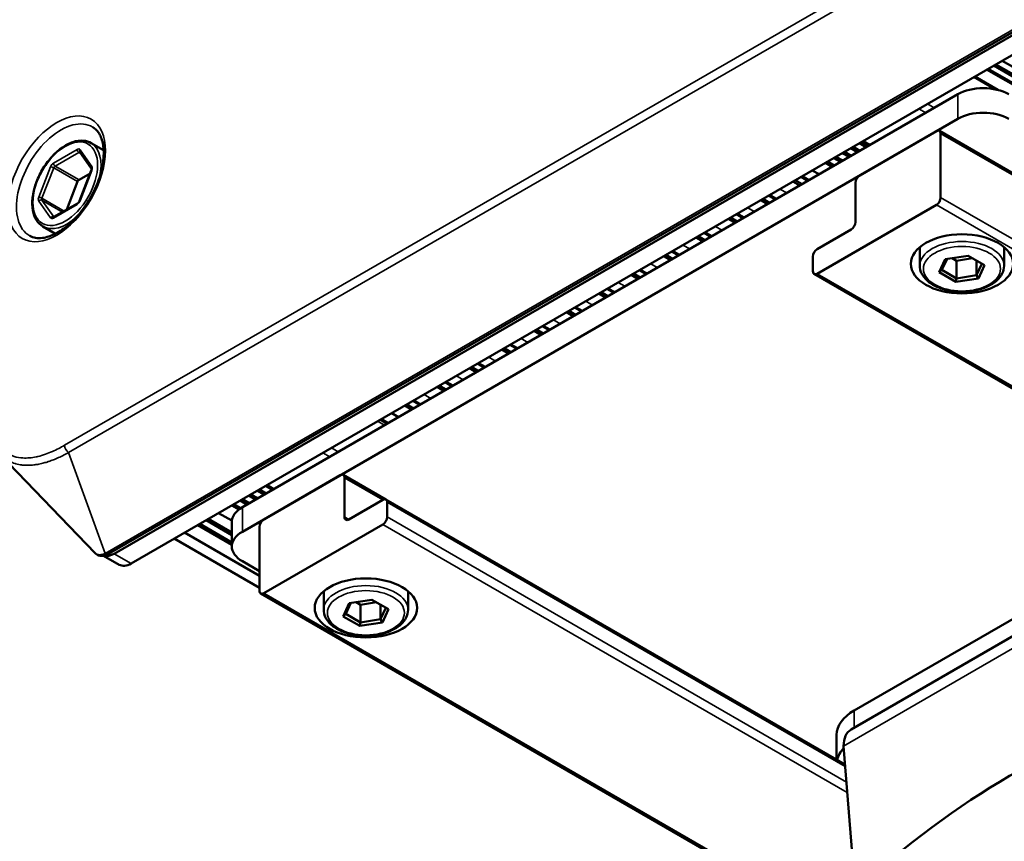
# Paper-space layout 'Sheet_1' of a CAD drawing. Header units: millimetres. Extents: x 0 to 118, y 0 to 118.
# Tile 126 of 206: x 76.2 to 79.41, y 32.08 to 34.76. Entities that reach past the tile are written whole.
import ezdxf

# ---------------------------------------------------------------- set-up
doc = ezdxf.new("R2010")
doc.units = ezdxf.units.MM
doc.layers.add('Visible (ANSI)', color=7, linetype='Continuous', lineweight=50)
doc.layers.add('Visible Narrow (ANSI)', color=7, linetype='Continuous', lineweight=35)

psp = doc.layouts.new('Sheet_1')

# ---------------------------------------------------------------- linework, layer by layer
at = {"layer": 'Visible (ANSI)'}
for p, q in [((79.50907, 34.76193), (76.4854, 33.01622)), ((76.50395, 33.01694), (79.49749, 34.74526)), ((76.55963, 32.9848), (79.55316, 34.71311)), ((79.37955, 34.61288), (84.45974, 31.67982)), ((79.3868, 34.61707), (84.467, 31.68401)), ((79.40755, 34.62904), (84.48774, 31.69599)), ((79.31738, 34.57699), (79.39289, 34.53339)), ((79.36126, 34.60232), (84.44145, 31.66927)), ((79.26182, 34.51919), (76.92335, 33.16908)), ((79.26182, 34.43883), (76.92335, 33.08871)), ((78.94167, 34.25399), (79.19222, 34.39864)), ((82.40353, 32.55125), (79.20206, 34.39962)), ((79.20614, 34.39061), (79.20614, 34.18166)), ((76.42861, 34.35983), (76.46965, 34.33614)), ((78.91974, 34.34741), (78.94201, 34.33455)), ((78.94049, 34.35939), (78.96276, 34.34653)), ((78.94775, 34.36358), (78.97002, 34.35072)), ((78.94843, 34.36397), (78.9707, 34.35112)), ((76.39162, 34.33026), (76.43009, 34.27553)), ((78.86373, 34.31507), (78.886, 34.30221)), ((78.88448, 34.32705), (78.90675, 34.31419)), ((78.89173, 34.33124), (78.914, 34.31838)), ((78.91248, 34.34322), (78.93475, 34.33036)), ((78.85141, 34.28224), (78.82914, 34.2951)), ((78.83572, 34.2989), (78.85799, 34.28604)), ((78.85647, 34.31088), (78.87874, 34.29802)), ((76.38928, 34.23971), (76.42569, 34.26073)), ((76.42926, 34.26994), (76.39072, 34.1706)), ((78.77517, 34.23822), (78.7529, 34.25108)), ((78.78661, 34.27054), (78.80888, 34.25769)), ((76.34888, 34.14203), (76.38446, 34.23371)), ((78.74543, 34.22105), (78.72316, 34.23391)), ((78.75292, 34.22538), (78.73066, 34.23824)), ((78.73073, 34.23829), (78.75302, 34.22543)), ((78.77214, 34.23647), (78.74988, 34.24934)), ((78.92775, 34.1013), (78.92775, 34.22988)), ((78.66635, 34.1754), (78.64409, 34.18826)), ((78.66938, 34.17715), (78.64711, 34.19)), ((76.38448, 34.16258), (76.30739, 34.11807)), ((78.61756, 34.17294), (78.63983, 34.16009)), ((78.64714, 34.1643), (78.62487, 34.17716)), ((78.62495, 34.17721), (78.64723, 34.16436)), ((79.19222, 34.15755), (78.80248, 33.93253)), ((78.56056, 34.11432), (78.5383, 34.12718)), ((78.56359, 34.11607), (78.54132, 34.12893)), ((78.51177, 34.11187), (78.53405, 34.09901)), ((78.54135, 34.10323), (78.51908, 34.11609)), ((78.51916, 34.11613), (78.54144, 34.10328)), ((76.27113, 34.08707), (76.31217, 34.06338)), ((78.45477, 34.05324), (78.43251, 34.06611)), ((78.45781, 34.05499), (78.43553, 34.06785)), ((78.80248, 34.0129), (78.91383, 34.07719)), ((78.40599, 34.05079), (78.42826, 34.03793)), ((78.43556, 34.04215), (78.41329, 34.05501)), ((78.41337, 34.05506), (78.43566, 34.0422)), ((78.32974, 33.98106), (78.30749, 33.99392)), ((78.30762, 33.994), (78.32991, 33.98115)), ((78.34894, 33.99214), (78.32669, 34.00501)), ((78.35202, 33.99392), (78.32975, 34.00677)), ((79.13794, 33.95825), (79.13794, 34.01948)), ((79.41353, 33.95825), (79.41353, 34.01948)), ((78.3002, 33.98972), (78.32247, 33.97686)), ((78.78856, 33.94057), (78.78856, 33.98879)), ((79.22143, 33.97996), (79.20155, 33.93713)), ((79.22699, 33.98083), (79.21033, 33.94492)), ((79.29562, 33.99144), (79.22143, 33.97996)), ((79.25821, 33.97513), (79.24384, 33.98343)), ((79.30999, 33.98314), (79.25821, 33.97513)), ((79.25821, 33.97513), (79.25821, 33.91727)), ((79.34993, 33.96008), (79.29562, 33.99144)), ((79.32362, 33.97527), (79.32362, 33.92739)), ((79.32362, 33.92739), (79.34115, 33.96515)), ((78.21668, 33.91578), (78.19441, 33.92864)), ((78.22396, 33.91998), (78.2017, 33.93285)), ((78.20183, 33.93292), (78.22412, 33.92008)), ((78.24315, 33.93106), (78.2209, 33.94393)), ((78.24623, 33.93284), (78.22396, 33.9457)), ((81.9941, 32.08319), (78.79263, 33.93156)), ((79.20155, 33.93713), (79.21033, 33.94492)), ((79.20155, 33.93713), (79.25586, 33.90577)), ((79.21033, 33.94492), (79.25821, 33.91727)), ((79.33005, 33.91725), (79.34993, 33.96008)), ((79.25586, 33.90577), (79.25821, 33.91727)), ((79.25586, 33.90577), (79.33005, 33.91725)), ((79.25821, 33.91727), (79.32362, 33.92739)), ((79.33005, 33.91725), (79.32362, 33.92739)), ((78.08862, 33.86756), (78.11089, 33.8547)), ((78.11817, 33.8589), (78.09591, 33.87177)), ((78.09604, 33.87185), (78.11833, 33.859)), ((78.13736, 33.86999), (78.11511, 33.88285)), ((78.14044, 33.87176), (78.11817, 33.88462)), ((77.98284, 33.80649), (78.00511, 33.79363)), ((78.01238, 33.79783), (77.99012, 33.81069)), ((77.99026, 33.81077), (78.01254, 33.79792)), ((78.03158, 33.80891), (78.00932, 33.82178)), ((78.03466, 33.81069), (78.01238, 33.82355)), ((77.87705, 33.74541), (77.89932, 33.73255)), ((77.90662, 33.73677), (77.88436, 33.74963)), ((77.88444, 33.74967), (77.90672, 33.73682)), ((77.92583, 33.74786), (77.90357, 33.76072)), ((77.92887, 33.74961), (77.9066, 33.76247)), ((77.77126, 33.68433), (77.79353, 33.67147)), ((77.80083, 33.67569), (77.77857, 33.68855)), ((77.77865, 33.6886), (77.80093, 33.67575)), ((77.82005, 33.68678), (77.79779, 33.69965)), ((77.82308, 33.68853), (77.80081, 33.70139)), ((77.71426, 33.62571), (77.692, 33.63857)), ((77.71729, 33.62746), (77.69502, 33.64032)), ((77.66547, 33.62326), (77.68774, 33.6104)), ((77.69505, 33.61461), (77.67278, 33.62748)), ((77.67286, 33.62752), (77.69514, 33.61467)), ((77.60847, 33.56463), (77.58621, 33.5775)), ((77.6115, 33.56638), (77.58923, 33.57924)), ((77.55969, 33.56218), (77.58196, 33.54932)), ((77.58927, 33.55354), (77.567, 33.56641)), ((77.56707, 33.56644), (77.58935, 33.55359)), ((77.48123, 33.51688), (77.5035, 33.50403)), ((77.50572, 33.5053), (77.48345, 33.51816)), ((77.47617, 33.48825), (77.4539, 33.5011)), ((77.46048, 33.5049), (77.48275, 33.49205)), ((77.39993, 33.44423), (77.37766, 33.45709)), ((77.41137, 33.47655), (77.43364, 33.46369)), ((76.44152, 33.01886), (76.13171, 33.3415)), ((77.2435, 33.27355), (76.99295, 33.1289)), ((77.25334, 33.27453), (77.39254, 33.19416)), ((77.25742, 33.13693), (77.25742, 33.26551)), ((76.97207, 33.22292), (76.99434, 33.21006)), ((76.97933, 33.22711), (77.0016, 33.21425)), ((76.99971, 33.23888), (77.02198, 33.22602)), ((76.91606, 33.19058), (76.93833, 33.17772)), ((76.92332, 33.19477), (76.94559, 33.18191)), ((76.94407, 33.20675), (76.96634, 33.19389)), ((76.95132, 33.21094), (76.97359, 33.19808)), ((77.3827, 33.19319), (77.27134, 33.1289)), ((77.39254, 33.19416), (78.89356, 32.32754)), ((76.91192, 33.16141), (76.88873, 33.1748)), ((76.89531, 33.1786), (76.91778, 33.16563)), ((77.39662, 33.13693), (77.39662, 33.18515)), ((78.92358, 32.50447), (80.094, 33.18021)), ((76.8047, 33.12629), (76.88876, 33.07776)), ((76.88876, 33.08605), (76.81189, 33.13044)), ((76.84571, 33.14997), (76.88898, 33.12499)), ((80.14292, 33.15197), (78.91324, 32.44201)), ((76.88876, 33.0462), (76.77737, 33.11051)), ((76.78395, 33.11431), (76.88876, 33.0538)), ((76.88876, 33.0405), (76.88876, 33.12086)), ((76.97903, 33.10479), (76.97903, 32.89584)), ((76.99295, 32.8878), (77.3827, 33.11282)), ((76.97903, 32.90535), (76.70053, 33.06615)), ((76.73436, 33.08568), (76.97903, 32.94442)), ((76.52026, 32.9809), (76.46955, 33.01017)), ((76.92335, 32.99228), (76.97903, 32.96013)), ((76.98311, 32.88683), (78.82993, 31.82057)), ((77.18922, 32.83316), (77.18922, 32.89439)), ((77.3469, 32.86635), (77.27271, 32.85487)), ((77.40121, 32.83499), (77.3469, 32.86635)), ((77.46481, 32.83316), (77.46481, 32.89439)), ((77.27271, 32.85487), (77.25283, 32.81204)), ((77.27827, 32.85573), (77.26161, 32.81982)), ((77.30949, 32.85004), (77.29512, 32.85834)), ((77.36127, 32.85805), (77.30949, 32.85004)), ((77.30949, 32.85004), (77.30949, 32.79218)), ((77.3749, 32.85018), (77.3749, 32.8023)), ((77.3749, 32.8023), (77.39243, 32.84006)), ((77.38133, 32.79216), (77.40121, 32.83499)), ((77.25283, 32.81204), (77.26161, 32.81982)), ((77.25283, 32.81204), (77.30714, 32.78068)), ((77.26161, 32.81982), (77.30949, 32.79218)), ((77.30949, 32.79218), (77.3749, 32.8023)), ((77.38133, 32.79216), (77.3749, 32.8023)), ((77.30714, 32.78068), (77.30949, 32.79218)), ((77.30714, 32.78068), (77.38133, 32.79216)), ((78.86592, 32.4241), (78.86592, 32.3435)), ((78.9264, 31.91306), (78.88878, 32.38794))]:
    psp.add_line(p, q, dxfattribs=at)
for centre, major_axis, start_param, end_param in [((79.34533, 34.47097), (-0.11811, 0), 3.9269908, 5.4977871), ((79.34533, 34.39061), (0.11811, 0), 0.7853982, 2.3561945), ((79.19222, 34.38257), (0.00984, 0.01705), 5.4977871, 7.0685835), ((78.94167, 34.23792), (0.00984, 0.01705), 0.7853982, 2.3561945), ((76.38928, 34.23328), (0.00394, 0.00682), 0.7853982, 1.8325957), ((79.19222, 34.17363), (-0.00984, -0.01705), 0.7853982, 2.3561945), ((78.91383, 34.09326), (0.00984, 0.01705), 3.9269908, 5.4977871), ((78.80248, 33.99683), (0.00984, 0.01705), 0.7853982, 2.3561945), ((78.80248, 33.94861), (-0.00984, -0.01705), 5.4977871, 7.0685835), ((77.2435, 33.25748), (0.00984, 0.01705), 5.4977871, 7.0685835), ((77.3827, 33.17711), (0.00984, 0.01705), 5.4977871, 7.0685835), ((77.00687, 33.12086), (-0.11811, 0), 5.4977871, 6.2831853), ((76.99295, 33.11282), (0.00984, 0.01705), 0.7853982, 2.3561945), ((77.27134, 33.14497), (-0.00984, -0.01705), 5.4977871, 7.0685835), ((77.3827, 33.1289), (-0.00984, -0.01705), 0.7853982, 2.3561945), ((77.00687, 33.0405), (-0.11811, 0), 5.4977871, 7.0685835), ((76.50395, 33.08123), (-0.03937, -0.06819), 0.1488723, 0.7853982), ((76.55963, 33.04909), (-0.03937, -0.06819), 0, 0.7853982), ((76.99295, 32.90388), (-0.00984, -0.01705), 5.4977871, 7.0685835), ((79.43164, 30.25109), (1.24857, 2.16259), 0.2020906, 1.3687058), ((79.06277, 32.4241), (-0.19685, 0), 5.4977871, 6.2831853), ((78.97229, 32.33972), (-0.05906, 0.10229), 0, 0.7853982), ((79.06277, 32.32767), (-0.19685, 0), 5.7908794, 6.1520552)]:
    psp.add_ellipse(centre, major_axis=major_axis, ratio=0.5773503, start_param=start_param, end_param=end_param, dxfattribs=at)
for centre, major_axis in [((79.27574, 33.96468), (-0.16732, 0)), ((77.32702, 32.83959), (0.16732, 0))]:
    psp.add_ellipse(centre, major_axis=major_axis, ratio=0.5773503, dxfattribs=at)
for points, knots in [([(76.2287, 34.0562), (76.23989, 34.05006), (76.25352, 34.04752), (76.28284, 34.05117), (76.29741, 34.05581), (76.32705, 34.07102), (76.34203, 34.08129), (76.37128, 34.10674), (76.38554, 34.12194), (76.41178, 34.15584), (76.42373, 34.17456), (76.44395, 34.2135), (76.45221, 34.23372), (76.46418, 34.27338), (76.4679, 34.29281), (76.47064, 34.32868), (76.46969, 34.34512), (76.46375, 34.37349), (76.45876, 34.38533), (76.44719, 34.40204), (76.44108, 34.40781), (76.43413, 34.41202)], [3.9393337, 3.9393337, 3.9393337, 3.9393337, 4.3386013, 4.3386013, 4.6569443, 4.6569443, 4.9607875, 4.9607875, 5.26665, 5.26665, 5.5749956, 5.5749956, 5.8838826, 5.8838826, 6.1911658, 6.1911658, 6.4955296, 6.4955296, 6.8021246, 6.8021246, 7.0562406, 7.0562406, 7.0562406, 7.0562406]), ([(76.27113, 34.08707), (76.26271, 34.09193), (76.25557, 34.09894), (76.24429, 34.11663), (76.24031, 34.12747), (76.23587, 34.1522), (76.23562, 34.16625), (76.239, 34.19579), (76.24266, 34.21131), (76.25345, 34.24214), (76.26057, 34.25746), (76.27753, 34.28644), (76.28737, 34.30009), (76.30883, 34.32441), (76.32047, 34.33508), (76.34449, 34.35234), (76.35688, 34.35892), (76.38121, 34.36707), (76.39318, 34.36868), (76.41308, 34.36664), (76.42131, 34.36405), (76.42861, 34.35983)], [2.3561945, 2.3561945, 2.3561945, 2.3561945, 2.6478299, 2.6478299, 2.9559875, 2.9559875, 3.2820183, 3.2820183, 3.610403, 3.610403, 3.9373929, 3.9373929, 4.2637783, 4.2637783, 4.5908444, 4.5908444, 4.9192826, 4.9192826, 5.2447149, 5.2447149, 5.4977871, 5.4977871, 5.4977871, 5.4977871]), ([(76.43008, 34.27557), (76.43008, 34.27557), (76.43008, 34.27556), (76.43011, 34.27546), (76.43017, 34.27526), (76.43023, 34.27465), (76.43024, 34.27425), (76.43016, 34.27327), (76.43007, 34.27269), (76.42978, 34.27143), (76.42957, 34.27075), (76.42929, 34.27002), (76.42928, 34.26998), (76.42926, 34.26994)], [5.90269679, 5.90269679, 5.90269679, 5.90269679, 5.96902604, 5.96902604, 6.17594974, 6.17594974, 6.37642513, 6.37642513, 6.58586464, 6.58586464, 6.79530415, 6.79530415, 6.80678408, 6.80678408, 6.80678408, 6.80678408]), ([(76.39072, 34.1706), (76.39045, 34.16991), (76.39013, 34.16921), (76.38939, 34.16783), (76.38897, 34.16716), (76.38809, 34.16591), (76.38762, 34.16532), (76.38667, 34.16429), (76.38619, 34.16383), (76.38528, 34.16308), (76.38485, 34.16279), (76.38448, 34.16258)], [0.5235988, 0.5235988, 0.5235988, 0.5235988, 0.7330383, 0.7330383, 0.9424778, 0.9424778, 1.1519173, 1.1519173, 1.3613568, 1.3613568, 1.5707963, 1.5707963, 1.5707963, 1.5707963]), ([(76.30739, 34.11807), (76.30712, 34.11791), (76.30688, 34.1178), (76.30652, 34.11766), (76.30639, 34.11762), (76.3063, 34.11761), (76.30629, 34.11761), (76.30629, 34.11761)], [1.57079633, 1.57079633, 1.57079633, 1.57079633, 1.72787596, 1.72787596, 1.88495559, 1.88495559, 1.95128484, 1.95128484, 1.95128484, 1.95128484]), ([(79.41353, 33.95825), (79.41353, 33.9497), (79.41145, 33.94119), (79.40343, 33.92478), (79.39724, 33.91697), (79.38101, 33.90243), (79.37063, 33.89587), (79.34698, 33.88505), (79.33365, 33.88083), (79.3056, 33.87518), (79.2909, 33.87373), (79.26152, 33.87367), (79.24685, 33.87506), (79.21888, 33.88055), (79.20558, 33.88467), (79.18161, 33.89541), (79.17095, 33.90205), (79.15367, 33.91742), (79.14696, 33.92613), (79.13962, 33.94288), (79.13794, 33.95056), (79.13794, 33.95825)], [2.3561945, 2.3561945, 2.3561945, 2.3561945, 2.6313649, 2.6313649, 2.9285724, 2.9285724, 3.2566398, 3.2566398, 3.5912547, 3.5912547, 3.9236513, 3.9236513, 4.2548898, 4.2548898, 4.5872356, 4.5872356, 4.9218198, 4.9218198, 5.2500938, 5.2500938, 5.4977871, 5.4977871, 5.4977871, 5.4977871]), ([(76.4854, 33.01622), (76.48216, 33.01435), (76.47878, 33.01276), (76.47227, 33.01063), (76.46914, 33.00996), (76.46361, 33.00956), (76.46123, 33.00962), (76.45496, 33.01052), (76.45107, 33.01188), (76.4454, 33.01531), (76.44333, 33.01698), (76.44152, 33.01886)], [0, 0, 0, 0, 0.03183893, 0.03183893, 0.05908472, 0.05908472, 0.07919938, 0.07919938, 0.11272539, 0.11272539, 0.13487, 0.13487, 0.13487, 0.13487]), ([(77.46481, 32.83316), (77.46481, 32.82461), (77.46273, 32.81609), (77.45471, 32.79968), (77.44852, 32.79187), (77.43229, 32.77734), (77.42191, 32.77078), (77.39826, 32.75995), (77.38493, 32.75574), (77.35688, 32.75009), (77.34218, 32.74864), (77.3128, 32.74858), (77.29813, 32.74996), (77.27016, 32.75546), (77.25686, 32.75957), (77.23289, 32.77032), (77.22223, 32.77696), (77.20495, 32.79232), (77.19824, 32.80104), (77.19091, 32.81779), (77.18922, 32.82546), (77.18922, 32.83316)], [2.3561945, 2.3561945, 2.3561945, 2.3561945, 2.6313649, 2.6313649, 2.9285724, 2.9285724, 3.2566398, 3.2566398, 3.5912547, 3.5912547, 3.9236513, 3.9236513, 4.2548898, 4.2548898, 4.5872356, 4.5872356, 4.9218198, 4.9218198, 5.2500938, 5.2500938, 5.4977871, 5.4977871, 5.4977871, 5.4977871])]:
    psp.add_open_spline(points, degree=3, knots=knots, dxfattribs=at)
at = {"layer": 'Visible Narrow (ANSI)'}
for p, q in [((76.34186, 33.37136), (78.9529, 34.87885)), ((78.96634, 34.85503), (76.35529, 33.34754)), ((76.47507, 33.01748), (79.49874, 34.7632)), ((79.38149, 34.53589), (79.31385, 34.57494)), ((79.35647, 34.59955), (84.43666, 31.6665)), ((84.43742, 31.66694), (79.35723, 34.59999)), ((79.26182, 34.43883), (79.26182, 34.51919)), ((79.16299, 34.48785), (79.18526, 34.47499)), ((79.15742, 34.45892), (79.13515, 34.47178)), ((82.40761, 32.54224), (79.20614, 34.39061)), ((78.9542, 34.3673), (78.97647, 34.35444)), ((76.30576, 34.29436), (76.38285, 34.33886)), ((76.38842, 34.32922), (76.31133, 34.28471)), ((76.39504, 34.3254), (76.38842, 34.32922)), ((76.43104, 34.28317), (76.39249, 34.338)), ((76.29612, 34.28236), (76.25758, 34.18302)), ((76.31133, 34.28471), (76.38928, 34.23971)), ((76.30651, 34.27872), (76.26797, 34.17938)), ((76.38446, 34.23371), (76.30651, 34.27872)), ((76.39249, 34.17097), (76.43104, 34.27031)), ((78.68082, 34.20947), (78.70309, 34.19661)), ((76.25758, 34.17016), (76.29612, 34.11533)), ((76.26797, 34.17938), (76.34077, 34.13734)), ((76.26797, 34.17295), (76.30651, 34.11811)), ((76.3352, 34.13413), (76.26797, 34.17295)), ((76.38285, 34.15897), (76.30576, 34.11447)), ((82.39369, 32.30918), (79.19222, 34.15755)), ((79.20614, 34.18166), (82.40761, 32.33329)), ((78.57503, 34.14839), (78.5973, 34.13553)), ((76.30651, 34.11811), (76.30697, 34.11785)), ((78.46924, 34.08731), (78.49151, 34.07445)), ((78.36346, 34.02624), (78.38573, 34.01338)), ((78.25767, 33.96516), (78.27994, 33.9523)), ((78.80248, 33.93253), (82.00394, 32.08417)), ((78.15188, 33.90408), (78.17415, 33.89122)), ((78.04609, 33.84301), (78.06836, 33.83015)), ((77.9403, 33.78193), (77.96257, 33.76907)), ((77.83452, 33.72085), (77.85679, 33.708)), ((77.72873, 33.65978), (77.751, 33.64692)), ((77.62294, 33.5987), (77.64521, 33.58584)), ((77.51715, 33.53762), (77.53942, 33.52477)), ((77.3874, 33.43699), (77.36513, 33.44985)), ((77.3725, 33.45411), (77.39477, 33.44125)), ((77.21427, 33.36275), (77.23654, 33.3499)), ((76.47507, 33.01748), (76.35529, 33.34754)), ((77.2087, 33.33382), (77.18643, 33.34668)), ((77.3827, 33.19319), (77.25742, 33.26551)), ((77.00548, 33.24221), (77.02775, 33.22935)), ((76.92335, 33.16908), (76.92335, 33.08871)), ((78.89412, 32.32057), (77.39662, 33.18515)), ((77.25742, 33.13693), (77.27134, 33.1289)), ((77.39662, 33.13693), (78.89812, 32.27004)), ((78.90079, 32.23635), (77.3827, 33.11282)), ((80.14153, 33.11122), (78.88878, 32.38794)), ((76.50395, 33.01694), (76.55963, 32.9848)), ((76.99295, 32.8878), (78.83416, 31.82478)), ((78.92358, 32.50447), (78.92358, 32.44798))]:
    psp.add_line(p, q, dxfattribs=at)
for centre, major_axis in [((76.31647, 34.24274), (-0.11256, -0.19497)), ((76.34431, 34.22667), (-0.0748, -0.12956)), ((79.27574, 33.94861), (-0.12598, 0)), ((77.32702, 32.82351), (-0.12598, 0))]:
    psp.add_ellipse(centre, major_axis=major_axis, ratio=0.5773503, dxfattribs=at)
for centre, major_axis, ratio, start_param, end_param in [((76.33014, 34.23484), (0.10272, 0.17792), 0.5773503, 6.2708424, 9.4371209), ((76.34987, 34.22345), (0.07874, 0.13638), 0.5773503, 5.2097093, 6.2831853), ((76.38285, 34.32601), (0.00787, 0.01364), 0.5773503, 6.0213859, 7.0685835), ((76.38842, 34.33565), (-0.00394, 0.00682), 0.5773503, 0.7853982, 2.3561945), ((76.38842, 34.32279), (0.00394, 0.00682), 0.5773503, 0.1004062, 0.7853982), ((76.39806, 34.33479), (-0.00644, -0.00453), 0.7886751, 5.0632684, 6.2831853), ((76.30576, 34.2815), (-0.00787, -0.01364), 0.5773503, 3.9269908, 4.9741884), ((76.30169, 34.27915), (-0.00734, 0.00285), 0.2113249, 4.0804747, 5.651271), ((76.31133, 34.29114), (0.00394, -0.00682), 0.5773503, 3.9269908, 5.4977871), ((76.31133, 34.27829), (-0.00394, -0.00682), 0.5773503, 3.9269908, 4.9741884), ((76.43661, 34.27995), (-0.00644, -0.00453), 0.7886751, 5.0632684, 6.2618612), ((76.42139, 34.27117), (0.00787, 0.01364), 0.5773503, 4.9741884, 6.0213859), ((76.43661, 34.2671), (-0.00734, 0.00285), 0.2113249, 5.651271, 6.2831853), ((76.26722, 34.18216), (-0.00787, -0.01364), 0.5773503, 4.9741884, 6.0213859), ((76.26314, 34.17981), (0.00734, -0.00285), 0.2113249, 0.938882, 2.5096783), ((76.26314, 34.16695), (0.00644, 0.00453), 0.7886751, 0.3508794, 1.9216757), ((76.27279, 34.17894), (-0.00394, -0.00682), 0.5773503, 4.9741884, 6.0213859), ((76.38285, 34.17183), (0.00787, 0.01364), 0.5773503, 3.9269908, 4.9741884), ((76.38842, 34.15576), (-0.00394, 0.00682), 0.5773503, 0, 0.7853982), ((76.39806, 34.16776), (-0.00734, 0.00285), 0.2113249, 5.651271, 6.2831853), ((76.34987, 34.22345), (-0.07874, -0.13638), 0.5773503, 0, 1.0734761), ((76.30169, 34.11211), (0.00644, 0.00453), 0.7886751, 0.3508794, 1.9216757), ((76.30576, 34.12733), (-0.00787, -0.01364), 0.5773503, 6.0213859, 7.0685835), ((76.31133, 34.11125), (-0.00394, 0.00682), 0.5773503, 0, 0.7853982), ((76.31133, 34.12411), (-0.00394, -0.00682), 0.5773503, 6.0213859, 6.1152796), ((79.27574, 33.95825), (-0.1378, 0), 0.5773503, 3.1415927, 6.2831853), ((76.35578, 33.36333), (0.00984, -0.01705), 0.5773503, 3.9269908, 5.4628807), ((76.47556, 33.03327), (0.00984, -0.01705), 0.5773503, 5.4628806, 6.2831853), ((77.32702, 32.83316), (-0.1378, 0), 0.5773503, 3.1415927, 6.2831853)]:
    psp.add_ellipse(centre, major_axis=major_axis, ratio=ratio, start_param=start_param, end_param=end_param, dxfattribs=at)
for points, knots in [([(76.34186, 33.37136), (76.33553, 33.36771), (76.3292, 33.36424), (76.32288, 33.36099), (76.31593, 33.3574), (76.30898, 33.35407), (76.30207, 33.35103), (76.29442, 33.34765), (76.28682, 33.34463), (76.27927, 33.34199), (76.2709, 33.33906), (76.26261, 33.3366), (76.25444, 33.33467), (76.25261, 33.33424), (76.25079, 33.33383), (76.24898, 33.33345), (76.24178, 33.33195), (76.23468, 33.33087), (76.22772, 33.33025), (76.22026, 33.32958), (76.21295, 33.32944), (76.20586, 33.32986), (76.20366, 33.32998), (76.20149, 33.33016), (76.19933, 33.3304), (76.18896, 33.33153), (76.17909, 33.33391), (76.16986, 33.33755), (76.16904, 33.33787), (76.16823, 33.33821), (76.16742, 33.33855), (76.15866, 33.34226), (76.15052, 33.34713), (76.14306, 33.35306), (76.14045, 33.35514), (76.13793, 33.35735), (76.13549, 33.35968), (76.13069, 33.36427), (76.12622, 33.36935), (76.12209, 33.37486), (76.11812, 33.38015), (76.11447, 33.38585), (76.11112, 33.39189), (76.1094, 33.39499), (76.10777, 33.39818), (76.10621, 33.40145), (76.10147, 33.41144), (76.09746, 33.42223), (76.09413, 33.43365), (76.09389, 33.43448), (76.09365, 33.43531), (76.09341, 33.43614), (76.08986, 33.44878), (76.08713, 33.46217), (76.0851, 33.47609), (76.08489, 33.47756), (76.08469, 33.47904), (76.08449, 33.48052)], [0.00000004, 0.00000004, 0.00000004, 0.00000004, 0.05025338, 0.05025338, 0.05025338, 0.105606, 0.105606, 0.105606, 0.16684946, 0.16684946, 0.16684946, 0.23478844, 0.23478844, 0.23478844, 0.25, 0.25, 0.25, 0.3102989, 0.3102989, 0.3102989, 0.375, 0.375, 0.375, 0.39501483, 0.39501483, 0.39501483, 0.49142919, 0.49142919, 0.49142919, 0.5, 0.5, 0.5, 0.59260522, 0.59260522, 0.59260522, 0.625, 0.625, 0.625, 0.68873563, 0.68873563, 0.68873563, 0.75, 0.75, 0.75, 0.78136104, 0.78136104, 0.78136104, 0.87699411, 0.87699411, 0.87699411, 0.88393371, 0.88393371, 0.88393371, 0.98892583, 0.98892583, 0.98892583, 1, 1, 1, 1]), ([(76.35529, 33.34754), (76.34964, 33.34444), (76.34411, 33.34153), (76.33749, 33.33822), (76.3363, 33.33763), (76.32937, 33.33425), (76.32375, 33.33165), (76.31647, 33.32849), (76.3147, 33.32774), (76.30788, 33.3249), (76.30294, 33.32297), (76.29488, 33.32004), (76.29171, 33.31894), (76.28729, 33.31749), (76.286, 33.31708), (76.28014, 33.31525), (76.27567, 33.31397), (76.26816, 33.31203), (76.26507, 33.3113), (76.25944, 33.31007), (76.25689, 33.30956), (76.25013, 33.30833), (76.24598, 33.3077), (76.23905, 33.30686), (76.23621, 33.30658), (76.23122, 33.30621), (76.22904, 33.30608), (76.22307, 33.30585), (76.21933, 33.30583), (76.21199, 33.30605), (76.20839, 33.30629), (76.20426, 33.30672), (76.20365, 33.30678), (76.2027, 33.30689), (76.20234, 33.30694), (76.19858, 33.3074), (76.19525, 33.30795), (76.1887, 33.30927), (76.18548, 33.31006), (76.18137, 33.31124), (76.18041, 33.31153), (76.17679, 33.31266), (76.17419, 33.31358), (76.16861, 33.31579), (76.16565, 33.31711), (76.16154, 33.31916), (76.16032, 33.31979), (76.15628, 33.322), (76.15352, 33.32367), (76.14825, 33.32718), (76.14574, 33.329), (76.1425, 33.33158), (76.1417, 33.33222), (76.13844, 33.33496), (76.13604, 33.33716), (76.13303, 33.34014), (76.13237, 33.34082), (76.13171, 33.3415)], [0.00000003, 0.00000003, 0.00000003, 0.00000003, 0.03359921, 0.03359921, 0.04100203, 0.04100203, 0.07692308, 0.07692308, 0.0886348, 0.0886348, 0.12222419, 0.12222419, 0.14456726, 0.14456726, 0.15384615, 0.15384615, 0.1869348, 0.1869348, 0.21063424, 0.21063424, 0.23076923, 0.23076923, 0.26468267, 0.26468267, 0.28872424, 0.28872424, 0.30769231, 0.30769231, 0.34140997, 0.34140997, 0.37531762, 0.37531762, 0.38118688, 0.38118688, 0.38461538, 0.38461538, 0.41782032, 0.41782032, 0.45122589, 0.45122589, 0.46153846, 0.46153846, 0.49015026, 0.49015026, 0.5240341, 0.5240341, 0.53846154, 0.53846154, 0.57241921, 0.57241921, 0.60477515, 0.60477515, 0.61538462, 0.61538462, 0.64865623, 0.64865623, 0.65817996, 0.65817996, 0.65817996, 0.65817996]), ([(76.44152, 33.01886), (76.44174, 33.01863), (76.44196, 33.01841), (76.4422, 33.0182), (76.44234, 33.01807), (76.44248, 33.01795), (76.44262, 33.01783), (76.44328, 33.01727), (76.44401, 33.01675), (76.44482, 33.01628), (76.44502, 33.01616), (76.44523, 33.01604), (76.44545, 33.01593), (76.44642, 33.01542), (76.44748, 33.01499), (76.44864, 33.01463), (76.44915, 33.01447), (76.44967, 33.01433), (76.45022, 33.0142), (76.45034, 33.01418), (76.45045, 33.01415), (76.45057, 33.01413), (76.45126, 33.01398), (76.45197, 33.01386), (76.45272, 33.01377), (76.45345, 33.01368), (76.45422, 33.01361), (76.455, 33.01358), (76.45554, 33.01355), (76.45608, 33.01354), (76.45664, 33.01354), (76.45689, 33.01354), (76.45715, 33.01354), (76.45741, 33.01355), (76.45824, 33.01357), (76.45908, 33.01362), (76.45993, 33.0137), (76.4607, 33.01376), (76.46148, 33.01386), (76.46226, 33.01397), (76.46258, 33.01402), (76.46289, 33.01407), (76.46321, 33.01412), (76.46399, 33.01425), (76.46477, 33.0144), (76.46556, 33.01457), (76.46668, 33.01481), (76.46781, 33.01509), (76.46894, 33.01541), (76.46909, 33.01545), (76.46924, 33.01549), (76.46938, 33.01554), (76.47039, 33.01583), (76.47141, 33.01615), (76.47243, 33.01651), (76.47331, 33.01681), (76.47419, 33.01714), (76.47507, 33.01748)], [0.3609194, 0.3609194, 0.3609194, 0.3609194, 0.38559026, 0.38559026, 0.38559026, 0.4, 0.4, 0.4, 0.46639876, 0.46639876, 0.46639876, 0.48351082, 0.48351082, 0.48351082, 0.55975537, 0.55975537, 0.55975537, 0.59290028, 0.59290028, 0.59290028, 0.6, 0.6, 0.6, 0.64098938, 0.64098938, 0.64098938, 0.68161523, 0.68161523, 0.68161523, 0.70938005, 0.70938005, 0.70938005, 0.72217119, 0.72217119, 0.72217119, 0.76291962, 0.76291962, 0.76291962, 0.8, 0.8, 0.8, 0.81507831, 0.81507831, 0.81507831, 0.85205645, 0.85205645, 0.85205645, 0.90506115, 0.90506115, 0.90506115, 0.91186465, 0.91186465, 0.91186465, 0.95923718, 0.95923718, 0.95923718, 0.99999999, 0.99999999, 0.99999999, 0.99999999])]:
    psp.add_open_spline(points, degree=3, knots=knots, dxfattribs=at)

doc.saveas('drawing.dxf')
